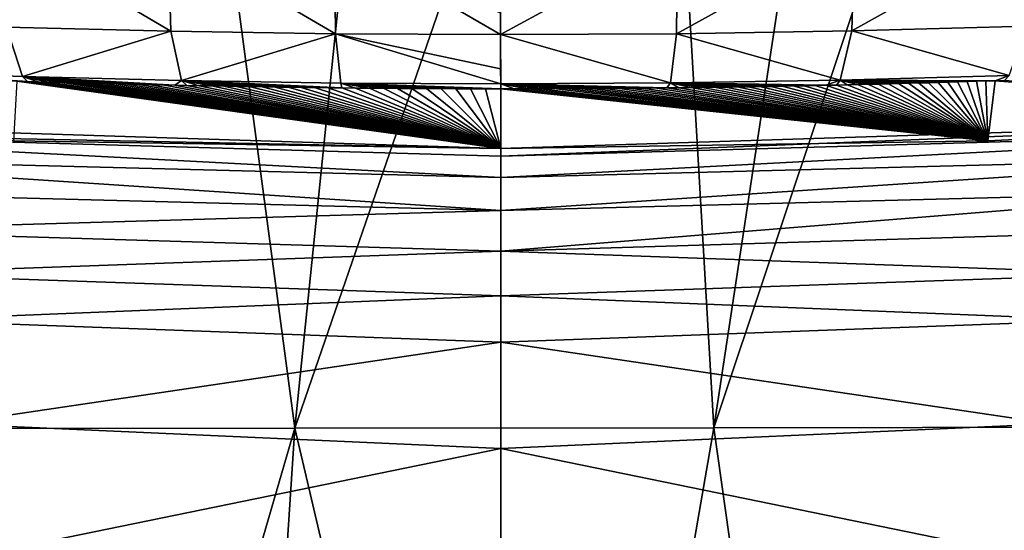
# Model space of a CAD drawing. Header units: millimetres. Extents: x -50 to 50, y 102 to 190.
# Tile 37 of 256: x -3.98 to 4.16, y 180.17 to 184.38. Entities that reach past the tile are written whole.
import ezdxf

# ---------------------------------------------------------------- set-up
doc = ezdxf.new("R2010")
doc.units = ezdxf.units.MM
doc.header["$LTSCALE"] = 65.185185
for name, color, linetype in [('63', 7, 'CONTINUOUS'), ('71', 7, 'CONTINUOUS'), ('72', 7, 'CONTINUOUS'), ('73', 7, 'CONTINUOUS'), ('74', 7, 'CONTINUOUS'), ('75', 7, 'CONTINUOUS')]:
    doc.layers.add(name, color=color, linetype=linetype)

msp = doc.modelspace()

# ---------------------------------------------------------------- linework, layer by layer
at = {"layer": '63', "color": 7, "linetype": 'CONTINUOUS'}
for points in [[(-1.7008, 181.0104, -20.676), (-5.1506, 181.0072, -20.4882), (-2.8471, 189.5811, -18.4028), (-1.7008, 181.0104, -20.676)], [(-2.8471, 189.5811, -18.4028), (-5.1506, 181.0072, -20.4882), (-4.6033, 189.5468, -18.3948), (-2.8471, 189.5811, -18.4028)], [(-0.821, 189.601, -18.4071), (-1.7008, 181.0104, -20.676), (-2.8471, 189.5811, -18.4028), (-0.821, 189.601, -18.4071)], [(1.26, 189.5985, -18.4066), (-1.7008, 181.0104, -20.676), (-0.821, 189.601, -18.4071), (1.26, 189.5985, -18.4066)], [(1.7608, 181.0136, -20.6735), (-1.7008, 181.0104, -20.676), (1.26, 189.5985, -18.4066), (1.7608, 181.0136, -20.6735)], [(3.0619, 189.5777, -18.402), (1.7608, 181.0136, -20.6735), (1.26, 189.5985, -18.4066), (3.0619, 189.5777, -18.402)], [(4.6131, 189.5467, -18.3947), (1.7608, 181.0136, -20.6735), (3.0619, 189.5777, -18.402), (4.6131, 189.5467, -18.3947)], [(5.2113, 181.0169, -20.4795), (1.7608, 181.0136, -20.6735), (4.6131, 189.5467, -18.3947), (5.2113, 181.0169, -20.4795)], [(-5.1506, 181.0072, -20.4882), (-1.7008, 181.0104, -20.676), (-4.1776, 172.5216, -22.5899), (-5.1506, 181.0072, -20.4882)], [(-4.1776, 172.5216, -22.5899), (-1.7008, 181.0104, -20.676), (-2.2594, 172.5247, -22.8586), (-4.1776, 172.5216, -22.5899)], [(-2.2594, 172.5247, -22.8586), (-1.7008, 181.0104, -20.676), (0.2897, 172.5259, -22.9643), (-2.2594, 172.5247, -22.8586)], [(-1.7008, 181.0104, -20.676), (1.7608, 181.0136, -20.6735), (0.2897, 172.5259, -22.9643), (-1.7008, 181.0104, -20.676)], [(0.2897, 172.5259, -22.9643), (1.7608, 181.0136, -20.6735), (2.9607, 172.5239, -22.7863), (0.2897, 172.5259, -22.9643)], [(1.7608, 181.0136, -20.6735), (5.2113, 181.0169, -20.4795), (2.9607, 172.5239, -22.7863), (1.7608, 181.0136, -20.6735)], [(2.9607, 172.5239, -22.7863), (5.2113, 181.0169, -20.4795), (5.1405, 172.5202, -22.3814), (2.9607, 172.5239, -22.7863)]]:
    msp.add_3dface(points, dxfattribs=at)
at = {"layer": '71', "color": 7, "linetype": 'CONTINUOUS'}
for points in [[(2.9038, 184.2912, 83.026), (4.3507, 184.3302, 82.8995), (4.3839, 185.1185, 83.7835), (2.9038, 184.2912, 83.026)], [(2.9257, 185.0804, 83.9093), (2.9038, 184.2912, 83.026), (4.3839, 185.1185, 83.7835), (2.9257, 185.0804, 83.9093)], [(-0.0011, 185.048, 84.0099), (-0.0005, 184.2604, 83.1293), (1.4622, 185.0575, 83.9858), (-0.0011, 185.048, 84.0099)], [(-0.0007, 184.4365, 83.3918), (-0.0005, 184.2604, 83.1293), (-0.0011, 185.048, 84.0099), (-0.0007, 184.4365, 83.3918)], [(-0.0005, 184.2604, 83.1293), (1.4523, 184.2679, 83.103), (1.4622, 185.0575, 83.9858), (-0.0005, 184.2604, 83.1293)], [(1.4523, 184.2679, 83.103), (2.9038, 184.2912, 83.026), (2.9257, 185.0804, 83.9093), (1.4523, 184.2679, 83.103)], [(1.4622, 185.0575, 83.9858), (1.4523, 184.2679, 83.103), (2.9257, 185.0804, 83.9093), (1.4622, 185.0575, 83.9858)], [(1.4523, 184.2679, 83.103), (2.8061, 183.8841, 81.9178), (2.9038, 184.2912, 83.026), (1.4523, 184.2679, 83.103)], [(2.8061, 183.8841, 81.9178), (4.2044, 183.9223, 81.7964), (2.9038, 184.2912, 83.026), (2.8061, 183.8841, 81.9178)], [(2.9038, 184.2912, 83.026), (4.2044, 183.9223, 81.7964), (4.3507, 184.3302, 82.8995), (2.9038, 184.2912, 83.026)], [(-0.0005, 184.2604, 83.1293), (1.4046, 183.8611, 81.9917), (1.4523, 184.2679, 83.103), (-0.0005, 184.2604, 83.1293)], [(0.0001, 183.8546, 82.0239), (1.4046, 183.8611, 81.9917), (-0.0005, 184.2604, 83.1293), (0.0001, 183.8546, 82.0239)], [(-0.0002, 183.9774, 82.5167), (0.0001, 183.8546, 82.0239), (-0.0005, 184.2604, 83.1293), (-0.0002, 183.9774, 82.5167)], [(1.4046, 183.8611, 81.9917), (2.8061, 183.8841, 81.9178), (1.4523, 184.2679, 83.103), (1.4046, 183.8611, 81.9917)], [(2.8061, 183.8841, 81.9178), (1.4046, 183.8611, 81.9917), (2.6882, 183.8419, 81.4551), (2.8061, 183.8841, 81.9178)], [(2.7762, 183.8438, 81.4493), (2.8061, 183.8841, 81.9178), (2.6882, 183.8419, 81.4551), (2.7762, 183.8438, 81.4493)], [(2.8634, 183.8458, 81.4434), (2.8061, 183.8841, 81.9178), (2.7762, 183.8438, 81.4493), (2.8634, 183.8458, 81.4434)], [(4.2044, 183.9223, 81.7964), (2.8061, 183.8841, 81.9178), (4.0889, 183.8798, 81.3419), (4.2044, 183.9223, 81.7964)], [(4.0889, 183.8798, 81.3419), (2.8061, 183.8841, 81.9178), (4.0119, 183.8774, 81.3493), (4.0889, 183.8798, 81.3419)], [(4.0119, 183.8774, 81.3493), (2.8061, 183.8841, 81.9178), (3.9342, 183.8749, 81.3567), (4.0119, 183.8774, 81.3493)], [(3.9342, 183.8749, 81.3567), (2.8061, 183.8841, 81.9178), (3.856, 183.8724, 81.364), (3.9342, 183.8749, 81.3567)], [(3.856, 183.8724, 81.364), (2.8061, 183.8841, 81.9178), (3.7771, 183.87, 81.3712), (3.856, 183.8724, 81.364)], [(3.7771, 183.87, 81.3712), (2.8061, 183.8841, 81.9178), (3.6975, 183.8677, 81.3783), (3.7771, 183.87, 81.3712)], [(3.6975, 183.8677, 81.3783), (2.8061, 183.8841, 81.9178), (3.6172, 183.8653, 81.3853), (3.6975, 183.8677, 81.3783)], [(3.6172, 183.8653, 81.3853), (2.8061, 183.8841, 81.9178), (3.5362, 183.863, 81.3921), (3.6172, 183.8653, 81.3853)], [(3.5362, 183.863, 81.3921), (2.8061, 183.8841, 81.9178), (3.4545, 183.8607, 81.3989), (3.5362, 183.863, 81.3921)], [(3.4545, 183.8607, 81.3989), (2.8061, 183.8841, 81.9178), (3.372, 183.8585, 81.4055), (3.4545, 183.8607, 81.3989)], [(3.372, 183.8585, 81.4055), (2.8061, 183.8841, 81.9178), (3.2889, 183.8562, 81.4121), (3.372, 183.8585, 81.4055)], [(3.2889, 183.8562, 81.4121), (2.8061, 183.8841, 81.9178), (3.2051, 183.8541, 81.4185), (3.2889, 183.8562, 81.4121)], [(3.2051, 183.8541, 81.4185), (2.8061, 183.8841, 81.9178), (3.1207, 183.8519, 81.4249), (3.2051, 183.8541, 81.4185)], [(3.1207, 183.8519, 81.4249), (2.8061, 183.8841, 81.9178), (3.0356, 183.8498, 81.4312), (3.1207, 183.8519, 81.4249)], [(3.0356, 183.8498, 81.4312), (2.8061, 183.8841, 81.9178), (2.9499, 183.8478, 81.4374), (3.0356, 183.8498, 81.4312)], [(2.9499, 183.8478, 81.4374), (2.8061, 183.8841, 81.9178), (2.8634, 183.8458, 81.4434), (2.9499, 183.8478, 81.4374)], [(4.1653, 183.8824, 81.3344), (4.2044, 183.9223, 81.7964), (4.0889, 183.8798, 81.3419), (4.1653, 183.8824, 81.3344)], [(0.0001, 183.8546, 82.0239), (0, 183.813, 81.5418), (0.111, 183.8131, 81.5414), (0.0001, 183.8546, 82.0239)], [(1.4046, 183.8611, 81.9917), (0.0001, 183.8546, 82.0239), (1.3734, 183.8206, 81.5191), (1.4046, 183.8611, 81.9917)], [(1.3734, 183.8206, 81.5191), (0.0001, 183.8546, 82.0239), (1.2731, 183.8195, 81.5222), (1.3734, 183.8206, 81.5191)], [(1.2731, 183.8195, 81.5222), (0.0001, 183.8546, 82.0239), (1.1719, 183.8185, 81.525), (1.2731, 183.8195, 81.5222)], [(1.1719, 183.8185, 81.525), (0.0001, 183.8546, 82.0239), (1.0698, 183.8176, 81.5276), (1.1719, 183.8185, 81.525)], [(1.0698, 183.8176, 81.5276), (0.0001, 183.8546, 82.0239), (0.9668, 183.8167, 81.53), (1.0698, 183.8176, 81.5276)], [(0.9668, 183.8167, 81.53), (0.0001, 183.8546, 82.0239), (0.8629, 183.816, 81.5322), (0.9668, 183.8167, 81.53)], [(0.8629, 183.816, 81.5322), (0.0001, 183.8546, 82.0239), (0.7582, 183.8153, 81.5341), (0.8629, 183.816, 81.5322)], [(0.7582, 183.8153, 81.5341), (0.0001, 183.8546, 82.0239), (0.6525, 183.8147, 81.5359), (0.7582, 183.8153, 81.5341)], [(0.6525, 183.8147, 81.5359), (0.0001, 183.8546, 82.0239), (0.546, 183.8142, 81.5374), (0.6525, 183.8147, 81.5359)], [(0.546, 183.8142, 81.5374), (0.0001, 183.8546, 82.0239), (0.4386, 183.8138, 81.5387), (0.546, 183.8142, 81.5374)], [(0.4386, 183.8138, 81.5387), (0.0001, 183.8546, 82.0239), (0.3302, 183.8134, 81.5398), (0.4386, 183.8138, 81.5387)], [(0.3302, 183.8134, 81.5398), (0.0001, 183.8546, 82.0239), (0.2211, 183.8132, 81.5407), (0.3302, 183.8134, 81.5398)], [(0.2211, 183.8132, 81.5407), (0.0001, 183.8546, 82.0239), (0.111, 183.8131, 81.5414), (0.2211, 183.8132, 81.5407)], [(1.4727, 183.8217, 81.5157), (1.4046, 183.8611, 81.9917), (1.3734, 183.8206, 81.5191), (1.4727, 183.8217, 81.5157)], [(2.6882, 183.8419, 81.4551), (1.4046, 183.8611, 81.9917), (2.5994, 183.84, 81.4607), (2.6882, 183.8419, 81.4551)], [(2.5994, 183.84, 81.4607), (1.4046, 183.8611, 81.9917), (2.5098, 183.8382, 81.4662), (2.5994, 183.84, 81.4607)], [(2.5098, 183.8382, 81.4662), (1.4046, 183.8611, 81.9917), (2.4194, 183.8364, 81.4715), (2.5098, 183.8382, 81.4662)], [(2.4194, 183.8364, 81.4715), (1.4046, 183.8611, 81.9917), (2.3282, 183.8347, 81.4765), (2.4194, 183.8364, 81.4715)], [(2.3282, 183.8347, 81.4765), (1.4046, 183.8611, 81.9917), (2.2362, 183.833, 81.4815), (2.3282, 183.8347, 81.4765)], [(2.2362, 183.833, 81.4815), (1.4046, 183.8611, 81.9917), (2.1435, 183.8314, 81.4863), (2.2362, 183.833, 81.4815)], [(2.1435, 183.8314, 81.4863), (1.4046, 183.8611, 81.9917), (2.0501, 183.8298, 81.491), (2.1435, 183.8314, 81.4863)], [(2.0501, 183.8298, 81.491), (1.4046, 183.8611, 81.9917), (1.956, 183.8283, 81.4956), (2.0501, 183.8298, 81.491)], [(1.956, 183.8283, 81.4956), (1.4046, 183.8611, 81.9917), (1.861, 183.8269, 81.5), (1.956, 183.8283, 81.4956)], [(1.861, 183.8269, 81.5), (1.4046, 183.8611, 81.9917), (1.7652, 183.8255, 81.5043), (1.861, 183.8269, 81.5)], [(1.7652, 183.8255, 81.5043), (1.4046, 183.8611, 81.9917), (1.6686, 183.8241, 81.5083), (1.7652, 183.8255, 81.5043)], [(1.6686, 183.8241, 81.5083), (1.4046, 183.8611, 81.9917), (1.5711, 183.8229, 81.5121), (1.6686, 183.8241, 81.5083)], [(1.5711, 183.8229, 81.5121), (1.4046, 183.8611, 81.9917), (1.4727, 183.8217, 81.5157), (1.5711, 183.8229, 81.5121)]]:
    msp.add_3dface(points, dxfattribs=at)
at = {"layer": '72', "color": 7, "linetype": 'CONTINUOUS'}
for points in [[(-4.0863, 184.3218, 82.9263), (-2.7274, 184.2875, 83.0379), (-4.1182, 185.1103, 83.8101), (-4.0863, 184.3218, 82.9263)], [(-4.1182, 185.1103, 83.8101), (-2.7274, 184.2875, 83.0379), (-2.7491, 185.0767, 83.9211), (-4.1182, 185.1103, 83.8101)], [(-2.7274, 184.2875, 83.0379), (-1.3643, 184.2669, 83.1059), (-2.7491, 185.0767, 83.9211), (-2.7274, 184.2875, 83.0379)], [(-2.7491, 185.0767, 83.9211), (-1.3643, 184.2669, 83.1059), (-1.3746, 185.0566, 83.9886), (-2.7491, 185.0767, 83.9211)], [(-0.0005, 184.2604, 83.1293), (-0.0007, 184.4365, 83.3918), (-1.3746, 185.0566, 83.9886), (-0.0005, 184.2604, 83.1293)], [(-1.3643, 184.2669, 83.1059), (-0.0005, 184.2604, 83.1293), (-1.3746, 185.0566, 83.9886), (-1.3643, 184.2669, 83.1059)], [(-5.2632, 183.9615, 81.6721), (-3.9529, 183.9143, 81.8217), (-4.0863, 184.3218, 82.9263), (-5.2632, 183.9615, 81.6721)], [(-4.0863, 184.3218, 82.9263), (-3.9529, 183.9143, 81.8217), (-2.7274, 184.2875, 83.0379), (-4.0863, 184.3218, 82.9263)], [(-3.9529, 183.9143, 81.8217), (-2.6377, 183.8805, 81.9291), (-2.7274, 184.2875, 83.0379), (-3.9529, 183.9143, 81.8217)], [(-2.7274, 184.2875, 83.0379), (-2.6377, 183.8805, 81.9291), (-1.3643, 184.2669, 83.1059), (-2.7274, 184.2875, 83.0379)], [(-2.6377, 183.8805, 81.9291), (-1.3202, 183.8602, 81.9944), (-1.3643, 184.2669, 83.1059), (-2.6377, 183.8805, 81.9291)], [(0.0001, 183.8546, 82.0239), (-0.0002, 183.9774, 82.5167), (-1.3643, 184.2669, 83.1059), (0.0001, 183.8546, 82.0239)], [(-1.3202, 183.8602, 81.9944), (0.0001, 183.8546, 82.0239), (-1.3643, 184.2669, 83.1059), (-1.3202, 183.8602, 81.9944)], [(-0.0002, 183.9774, 82.5167), (-0.0005, 184.2604, 83.1293), (-1.3643, 184.2669, 83.1059), (-0.0002, 183.9774, 82.5167)], [(-3.9996, 183.877, 81.3505), (-3.912, 183.8742, 81.3588), (-5.2632, 183.9615, 81.6721), (-3.9996, 183.877, 81.3505)], [(-5.2632, 183.9615, 81.6721), (-3.912, 183.8742, 81.3588), (-3.9529, 183.9143, 81.8217), (-5.2632, 183.9615, 81.6721)], [(-2.7929, 183.8442, 81.4482), (-2.6938, 183.842, 81.4548), (-3.9529, 183.9143, 81.8217), (-2.7929, 183.8442, 81.4482)], [(-3.9529, 183.9143, 81.8217), (-2.6938, 183.842, 81.4548), (-2.6377, 183.8805, 81.9291), (-3.9529, 183.9143, 81.8217)], [(-2.891, 183.8464, 81.4415), (-2.7929, 183.8442, 81.4482), (-3.9529, 183.9143, 81.8217), (-2.891, 183.8464, 81.4415)], [(-2.9882, 183.8487, 81.4346), (-2.891, 183.8464, 81.4415), (-3.9529, 183.9143, 81.8217), (-2.9882, 183.8487, 81.4346)], [(-3.0845, 183.851, 81.4276), (-2.9882, 183.8487, 81.4346), (-3.9529, 183.9143, 81.8217), (-3.0845, 183.851, 81.4276)], [(-3.1799, 183.8534, 81.4204), (-3.0845, 183.851, 81.4276), (-3.9529, 183.9143, 81.8217), (-3.1799, 183.8534, 81.4204)], [(-3.2744, 183.8559, 81.4132), (-3.1799, 183.8534, 81.4204), (-3.9529, 183.9143, 81.8217), (-3.2744, 183.8559, 81.4132)], [(-3.3682, 183.8584, 81.4058), (-3.2744, 183.8559, 81.4132), (-3.9529, 183.9143, 81.8217), (-3.3682, 183.8584, 81.4058)], [(-3.4611, 183.8609, 81.3984), (-3.3682, 183.8584, 81.4058), (-3.9529, 183.9143, 81.8217), (-3.4611, 183.8609, 81.3984)], [(-3.5531, 183.8635, 81.3907), (-3.4611, 183.8609, 81.3984), (-3.9529, 183.9143, 81.8217), (-3.5531, 183.8635, 81.3907)], [(-3.6441, 183.8661, 81.3829), (-3.5531, 183.8635, 81.3907), (-3.9529, 183.9143, 81.8217), (-3.6441, 183.8661, 81.3829)], [(-3.7343, 183.8688, 81.375), (-3.6441, 183.8661, 81.3829), (-3.9529, 183.9143, 81.8217), (-3.7343, 183.8688, 81.375)], [(-3.8236, 183.8715, 81.3669), (-3.7343, 183.8688, 81.375), (-3.9529, 183.9143, 81.8217), (-3.8236, 183.8715, 81.3669)], [(-3.912, 183.8742, 81.3588), (-3.8236, 183.8715, 81.3669), (-3.9529, 183.9143, 81.8217), (-3.912, 183.8742, 81.3588)], [(-2.6938, 183.842, 81.4548), (-2.5938, 183.8399, 81.4611), (-2.6377, 183.8805, 81.9291), (-2.6938, 183.842, 81.4548)], [(-1.4266, 183.8211, 81.5173), (-1.3141, 183.8199, 81.5209), (-2.6377, 183.8805, 81.9291), (-1.4266, 183.8211, 81.5173)], [(-2.6377, 183.8805, 81.9291), (-1.3141, 183.8199, 81.5209), (-1.3202, 183.8602, 81.9944), (-2.6377, 183.8805, 81.9291)], [(-1.538, 183.8225, 81.5133), (-1.4266, 183.8211, 81.5173), (-2.6377, 183.8805, 81.9291), (-1.538, 183.8225, 81.5133)], [(-1.6482, 183.8239, 81.5091), (-1.538, 183.8225, 81.5133), (-2.6377, 183.8805, 81.9291), (-1.6482, 183.8239, 81.5091)], [(-1.7573, 183.8254, 81.5046), (-1.6482, 183.8239, 81.5091), (-2.6377, 183.8805, 81.9291), (-1.7573, 183.8254, 81.5046)], [(-1.8653, 183.8269, 81.4998), (-1.7573, 183.8254, 81.5046), (-2.6377, 183.8805, 81.9291), (-1.8653, 183.8269, 81.4998)], [(-1.9723, 183.8286, 81.4948), (-1.8653, 183.8269, 81.4998), (-2.6377, 183.8805, 81.9291), (-1.9723, 183.8286, 81.4948)], [(-2.0782, 183.8303, 81.4897), (-1.9723, 183.8286, 81.4948), (-2.6377, 183.8805, 81.9291), (-2.0782, 183.8303, 81.4897)], [(-2.1833, 183.8321, 81.4843), (-2.0782, 183.8303, 81.4897), (-2.6377, 183.8805, 81.9291), (-2.1833, 183.8321, 81.4843)], [(-2.2873, 183.8339, 81.4788), (-2.1833, 183.8321, 81.4843), (-2.6377, 183.8805, 81.9291), (-2.2873, 183.8339, 81.4788)], [(-2.3905, 183.8359, 81.4731), (-2.2873, 183.8339, 81.4788), (-2.6377, 183.8805, 81.9291), (-2.3905, 183.8359, 81.4731)], [(-2.4927, 183.8378, 81.4672), (-2.3905, 183.8359, 81.4731), (-2.6377, 183.8805, 81.9291), (-2.4927, 183.8378, 81.4672)], [(-2.5938, 183.8399, 81.4611), (-2.4927, 183.8378, 81.4672), (-2.6377, 183.8805, 81.9291), (-2.5938, 183.8399, 81.4611)], [(0, 183.813, 81.5418), (0.0001, 183.8546, 82.0239), (-1.3202, 183.8602, 81.9944), (0, 183.813, 81.5418)], [(-0.1251, 183.8131, 81.5413), (0, 183.813, 81.5418), (-1.3202, 183.8602, 81.9944), (-0.1251, 183.8131, 81.5413)], [(-0.249, 183.8133, 81.5405), (-0.1251, 183.8131, 81.5413), (-1.3202, 183.8602, 81.9944), (-0.249, 183.8133, 81.5405)], [(-0.3719, 183.8136, 81.5394), (-0.249, 183.8133, 81.5405), (-1.3202, 183.8602, 81.9944), (-0.3719, 183.8136, 81.5394)], [(-0.4936, 183.814, 81.5381), (-0.3719, 183.8136, 81.5394), (-1.3202, 183.8602, 81.9944), (-0.4936, 183.814, 81.5381)], [(-0.6142, 183.8145, 81.5365), (-0.4936, 183.814, 81.5381), (-1.3202, 183.8602, 81.9944), (-0.6142, 183.8145, 81.5365)], [(-0.7337, 183.8152, 81.5346), (-0.6142, 183.8145, 81.5365), (-1.3202, 183.8602, 81.9944), (-0.7337, 183.8152, 81.5346)], [(-0.852, 183.8159, 81.5324), (-0.7337, 183.8152, 81.5346), (-1.3202, 183.8602, 81.9944), (-0.852, 183.8159, 81.5324)], [(-0.9692, 183.8168, 81.53), (-0.852, 183.8159, 81.5324), (-1.3202, 183.8602, 81.9944), (-0.9692, 183.8168, 81.53)], [(-1.0853, 183.8177, 81.5272), (-0.9692, 183.8168, 81.53), (-1.3202, 183.8602, 81.9944), (-1.0853, 183.8177, 81.5272)], [(-1.2003, 183.8188, 81.5242), (-1.0853, 183.8177, 81.5272), (-1.3202, 183.8602, 81.9944), (-1.2003, 183.8188, 81.5242)], [(-1.3141, 183.8199, 81.5209), (-1.2003, 183.8188, 81.5242), (-1.3202, 183.8602, 81.9944), (-1.3141, 183.8199, 81.5209)]]:
    msp.add_3dface(points, dxfattribs=at)
at = {"layer": '73', "color": 7, "linetype": 'CONTINUOUS'}
for points in [[(4.0889, 183.8798, 81.3419), (4.0119, 183.8774, 81.3493), (4.0271, 183.383, 26.0492), (4.0889, 183.8798, 81.3419)], [(8.024, 183.5755, 25.4521), (4.0889, 183.8798, 81.3419), (4.0271, 183.383, 26.0492), (8.024, 183.5755, 25.4521)], [(4.1653, 183.8824, 81.3344), (4.0889, 183.8798, 81.3419), (8.024, 183.5755, 25.4521), (4.1653, 183.8824, 81.3344)], [(0, 183.3182, 26.2485), (-3.9996, 183.877, 81.3505), (-4.0271, 183.383, 26.0492), (0, 183.3182, 26.2485)], [(-3.912, 183.8742, 81.3588), (-3.9996, 183.877, 81.3505), (0, 183.3182, 26.2485), (-3.912, 183.8742, 81.3588)], [(-3.8236, 183.8715, 81.3669), (-3.912, 183.8742, 81.3588), (0, 183.3182, 26.2485), (-3.8236, 183.8715, 81.3669)], [(-3.7343, 183.8688, 81.375), (-3.8236, 183.8715, 81.3669), (0, 183.3182, 26.2485), (-3.7343, 183.8688, 81.375)], [(-3.6441, 183.8661, 81.3829), (-3.7343, 183.8688, 81.375), (0, 183.3182, 26.2485), (-3.6441, 183.8661, 81.3829)], [(-3.5531, 183.8635, 81.3907), (-3.6441, 183.8661, 81.3829), (0, 183.3182, 26.2485), (-3.5531, 183.8635, 81.3907)], [(-3.4611, 183.8609, 81.3984), (-3.5531, 183.8635, 81.3907), (0, 183.3182, 26.2485), (-3.4611, 183.8609, 81.3984)], [(-3.3682, 183.8584, 81.4058), (-3.4611, 183.8609, 81.3984), (0, 183.3182, 26.2485), (-3.3682, 183.8584, 81.4058)], [(-3.2744, 183.8559, 81.4132), (-3.3682, 183.8584, 81.4058), (0, 183.3182, 26.2485), (-3.2744, 183.8559, 81.4132)], [(-3.1799, 183.8534, 81.4204), (-3.2744, 183.8559, 81.4132), (0, 183.3182, 26.2485), (-3.1799, 183.8534, 81.4204)], [(-3.0845, 183.851, 81.4276), (-3.1799, 183.8534, 81.4204), (0, 183.3182, 26.2485), (-3.0845, 183.851, 81.4276)], [(-2.9882, 183.8487, 81.4346), (-3.0845, 183.851, 81.4276), (0, 183.3182, 26.2485), (-2.9882, 183.8487, 81.4346)], [(-2.891, 183.8464, 81.4415), (-2.9882, 183.8487, 81.4346), (0, 183.3182, 26.2485), (-2.891, 183.8464, 81.4415)], [(-2.7929, 183.8442, 81.4482), (-2.891, 183.8464, 81.4415), (0, 183.3182, 26.2485), (-2.7929, 183.8442, 81.4482)], [(-2.6938, 183.842, 81.4548), (-2.7929, 183.8442, 81.4482), (0, 183.3182, 26.2485), (-2.6938, 183.842, 81.4548)], [(-2.5938, 183.8399, 81.4611), (-2.6938, 183.842, 81.4548), (0, 183.3182, 26.2485), (-2.5938, 183.8399, 81.4611)], [(-2.4927, 183.8378, 81.4672), (-2.5938, 183.8399, 81.4611), (0, 183.3182, 26.2485), (-2.4927, 183.8378, 81.4672)], [(-2.3905, 183.8359, 81.4731), (-2.4927, 183.8378, 81.4672), (0, 183.3182, 26.2485), (-2.3905, 183.8359, 81.4731)], [(-2.2873, 183.8339, 81.4788), (-2.3905, 183.8359, 81.4731), (0, 183.3182, 26.2485), (-2.2873, 183.8339, 81.4788)], [(-2.1833, 183.8321, 81.4843), (-2.2873, 183.8339, 81.4788), (0, 183.3182, 26.2485), (-2.1833, 183.8321, 81.4843)], [(-2.0782, 183.8303, 81.4897), (-2.1833, 183.8321, 81.4843), (0, 183.3182, 26.2485), (-2.0782, 183.8303, 81.4897)], [(-1.9723, 183.8286, 81.4948), (-2.0782, 183.8303, 81.4897), (0, 183.3182, 26.2485), (-1.9723, 183.8286, 81.4948)], [(-1.8653, 183.8269, 81.4998), (-1.9723, 183.8286, 81.4948), (0, 183.3182, 26.2485), (-1.8653, 183.8269, 81.4998)], [(-1.7573, 183.8254, 81.5046), (-1.8653, 183.8269, 81.4998), (0, 183.3182, 26.2485), (-1.7573, 183.8254, 81.5046)], [(-1.6482, 183.8239, 81.5091), (-1.7573, 183.8254, 81.5046), (0, 183.3182, 26.2485), (-1.6482, 183.8239, 81.5091)], [(-1.538, 183.8225, 81.5133), (-1.6482, 183.8239, 81.5091), (0, 183.3182, 26.2485), (-1.538, 183.8225, 81.5133)], [(-1.4266, 183.8211, 81.5173), (-1.538, 183.8225, 81.5133), (0, 183.3182, 26.2485), (-1.4266, 183.8211, 81.5173)], [(-1.3141, 183.8199, 81.5209), (-1.4266, 183.8211, 81.5173), (0, 183.3182, 26.2485), (-1.3141, 183.8199, 81.5209)], [(-1.2003, 183.8188, 81.5242), (-1.3141, 183.8199, 81.5209), (0, 183.3182, 26.2485), (-1.2003, 183.8188, 81.5242)], [(-1.0853, 183.8177, 81.5272), (-1.2003, 183.8188, 81.5242), (0, 183.3182, 26.2485), (-1.0853, 183.8177, 81.5272)], [(-0.9692, 183.8168, 81.53), (-1.0853, 183.8177, 81.5272), (0, 183.3182, 26.2485), (-0.9692, 183.8168, 81.53)], [(-0.852, 183.8159, 81.5324), (-0.9692, 183.8168, 81.53), (0, 183.3182, 26.2485), (-0.852, 183.8159, 81.5324)], [(-0.7337, 183.8152, 81.5346), (-0.852, 183.8159, 81.5324), (0, 183.3182, 26.2485), (-0.7337, 183.8152, 81.5346)], [(-0.6142, 183.8145, 81.5365), (-0.7337, 183.8152, 81.5346), (0, 183.3182, 26.2485), (-0.6142, 183.8145, 81.5365)], [(-0.4936, 183.814, 81.5381), (-0.6142, 183.8145, 81.5365), (0, 183.3182, 26.2485), (-0.4936, 183.814, 81.5381)], [(-0.3719, 183.8136, 81.5394), (-0.4936, 183.814, 81.5381), (0, 183.3182, 26.2485), (-0.3719, 183.8136, 81.5394)], [(-0.249, 183.8133, 81.5405), (-0.3719, 183.8136, 81.5394), (0, 183.3182, 26.2485), (-0.249, 183.8133, 81.5405)], [(-0.1251, 183.8131, 81.5413), (-0.249, 183.8133, 81.5405), (0, 183.3182, 26.2485), (-0.1251, 183.8131, 81.5413)], [(0, 183.813, 81.5418), (-0.1251, 183.8131, 81.5413), (0, 183.3182, 26.2485), (0, 183.813, 81.5418)], [(0.111, 183.8131, 81.5414), (0, 183.813, 81.5418), (4.0271, 183.383, 26.0492), (0.111, 183.8131, 81.5414)], [(4.0271, 183.383, 26.0492), (0, 183.813, 81.5418), (0, 183.3182, 26.2485), (4.0271, 183.383, 26.0492)], [(0.2211, 183.8132, 81.5407), (0.111, 183.8131, 81.5414), (4.0271, 183.383, 26.0492), (0.2211, 183.8132, 81.5407)], [(0.3302, 183.8134, 81.5398), (0.2211, 183.8132, 81.5407), (4.0271, 183.383, 26.0492), (0.3302, 183.8134, 81.5398)], [(0.4386, 183.8138, 81.5387), (0.3302, 183.8134, 81.5398), (4.0271, 183.383, 26.0492), (0.4386, 183.8138, 81.5387)], [(0.546, 183.8142, 81.5374), (0.4386, 183.8138, 81.5387), (4.0271, 183.383, 26.0492), (0.546, 183.8142, 81.5374)], [(0.6525, 183.8147, 81.5359), (0.546, 183.8142, 81.5374), (4.0271, 183.383, 26.0492), (0.6525, 183.8147, 81.5359)], [(0.7582, 183.8153, 81.5341), (0.6525, 183.8147, 81.5359), (4.0271, 183.383, 26.0492), (0.7582, 183.8153, 81.5341)], [(0.8629, 183.816, 81.5322), (0.7582, 183.8153, 81.5341), (4.0271, 183.383, 26.0492), (0.8629, 183.816, 81.5322)], [(0.9668, 183.8167, 81.53), (0.8629, 183.816, 81.5322), (4.0271, 183.383, 26.0492), (0.9668, 183.8167, 81.53)], [(1.0698, 183.8176, 81.5276), (0.9668, 183.8167, 81.53), (4.0271, 183.383, 26.0492), (1.0698, 183.8176, 81.5276)], [(1.1719, 183.8185, 81.525), (1.0698, 183.8176, 81.5276), (4.0271, 183.383, 26.0492), (1.1719, 183.8185, 81.525)], [(1.2731, 183.8195, 81.5222), (1.1719, 183.8185, 81.525), (4.0271, 183.383, 26.0492), (1.2731, 183.8195, 81.5222)], [(1.3734, 183.8206, 81.5191), (1.2731, 183.8195, 81.5222), (4.0271, 183.383, 26.0492), (1.3734, 183.8206, 81.5191)], [(1.4727, 183.8217, 81.5157), (1.3734, 183.8206, 81.5191), (4.0271, 183.383, 26.0492), (1.4727, 183.8217, 81.5157)], [(1.5711, 183.8229, 81.5121), (1.4727, 183.8217, 81.5157), (4.0271, 183.383, 26.0492), (1.5711, 183.8229, 81.5121)], [(1.6686, 183.8241, 81.5083), (1.5711, 183.8229, 81.5121), (4.0271, 183.383, 26.0492), (1.6686, 183.8241, 81.5083)], [(1.7652, 183.8255, 81.5043), (1.6686, 183.8241, 81.5083), (4.0271, 183.383, 26.0492), (1.7652, 183.8255, 81.5043)], [(1.861, 183.8269, 81.5), (1.7652, 183.8255, 81.5043), (4.0271, 183.383, 26.0492), (1.861, 183.8269, 81.5)], [(1.956, 183.8283, 81.4956), (1.861, 183.8269, 81.5), (4.0271, 183.383, 26.0492), (1.956, 183.8283, 81.4956)], [(2.0501, 183.8298, 81.491), (1.956, 183.8283, 81.4956), (4.0271, 183.383, 26.0492), (2.0501, 183.8298, 81.491)], [(2.1435, 183.8314, 81.4863), (2.0501, 183.8298, 81.491), (4.0271, 183.383, 26.0492), (2.1435, 183.8314, 81.4863)], [(2.2362, 183.833, 81.4815), (2.1435, 183.8314, 81.4863), (4.0271, 183.383, 26.0492), (2.2362, 183.833, 81.4815)], [(2.3282, 183.8347, 81.4765), (2.2362, 183.833, 81.4815), (4.0271, 183.383, 26.0492), (2.3282, 183.8347, 81.4765)], [(2.4194, 183.8364, 81.4715), (2.3282, 183.8347, 81.4765), (4.0271, 183.383, 26.0492), (2.4194, 183.8364, 81.4715)], [(2.5098, 183.8382, 81.4662), (2.4194, 183.8364, 81.4715), (4.0271, 183.383, 26.0492), (2.5098, 183.8382, 81.4662)], [(2.5994, 183.84, 81.4607), (2.5098, 183.8382, 81.4662), (4.0271, 183.383, 26.0492), (2.5994, 183.84, 81.4607)], [(2.6882, 183.8419, 81.4551), (2.5994, 183.84, 81.4607), (4.0271, 183.383, 26.0492), (2.6882, 183.8419, 81.4551)], [(2.7762, 183.8438, 81.4493), (2.6882, 183.8419, 81.4551), (4.0271, 183.383, 26.0492), (2.7762, 183.8438, 81.4493)], [(2.8634, 183.8458, 81.4434), (2.7762, 183.8438, 81.4493), (4.0271, 183.383, 26.0492), (2.8634, 183.8458, 81.4434)], [(2.9499, 183.8478, 81.4374), (2.8634, 183.8458, 81.4434), (4.0271, 183.383, 26.0492), (2.9499, 183.8478, 81.4374)], [(3.0356, 183.8498, 81.4312), (2.9499, 183.8478, 81.4374), (4.0271, 183.383, 26.0492), (3.0356, 183.8498, 81.4312)], [(3.1207, 183.8519, 81.4249), (3.0356, 183.8498, 81.4312), (4.0271, 183.383, 26.0492), (3.1207, 183.8519, 81.4249)], [(3.2051, 183.8541, 81.4185), (3.1207, 183.8519, 81.4249), (4.0271, 183.383, 26.0492), (3.2051, 183.8541, 81.4185)], [(3.2889, 183.8562, 81.4121), (3.2051, 183.8541, 81.4185), (4.0271, 183.383, 26.0492), (3.2889, 183.8562, 81.4121)], [(3.372, 183.8585, 81.4055), (3.2889, 183.8562, 81.4121), (4.0271, 183.383, 26.0492), (3.372, 183.8585, 81.4055)], [(3.4545, 183.8607, 81.3989), (3.372, 183.8585, 81.4055), (4.0271, 183.383, 26.0492), (3.4545, 183.8607, 81.3989)], [(3.5362, 183.863, 81.3921), (3.4545, 183.8607, 81.3989), (4.0271, 183.383, 26.0492), (3.5362, 183.863, 81.3921)], [(3.6172, 183.8653, 81.3853), (3.5362, 183.863, 81.3921), (4.0271, 183.383, 26.0492), (3.6172, 183.8653, 81.3853)], [(3.6975, 183.8677, 81.3783), (3.6172, 183.8653, 81.3853), (4.0271, 183.383, 26.0492), (3.6975, 183.8677, 81.3783)], [(3.7771, 183.87, 81.3712), (3.6975, 183.8677, 81.3783), (4.0271, 183.383, 26.0492), (3.7771, 183.87, 81.3712)], [(3.856, 183.8724, 81.364), (3.7771, 183.87, 81.3712), (4.0271, 183.383, 26.0492), (3.856, 183.8724, 81.364)], [(3.9342, 183.8749, 81.3567), (3.856, 183.8724, 81.364), (4.0271, 183.383, 26.0492), (3.9342, 183.8749, 81.3567)], [(4.0119, 183.8774, 81.3493), (3.9342, 183.8749, 81.3567), (4.0271, 183.383, 26.0492), (4.0119, 183.8774, 81.3493)]]:
    msp.add_3dface(points, dxfattribs=at)
at = {"layer": '74', "color": 7, "linetype": 'CONTINUOUS'}
for points in [[(8.024, 183.5755, 25.4521), (4.0271, 183.383, 26.0492), (0, 183.3182, 26.2485), (8.024, 183.5755, 25.4521)], [(8.024, 183.5755, 25.4521), (0, 183.3182, 26.2485), (0, 183.2563, 25.4694), (8.024, 183.5755, 25.4521)], [(7.3917, 183.4688, 24.6839), (8.024, 183.5755, 25.4521), (0, 183.2563, 25.4694), (7.3917, 183.4688, 24.6839)], [(6.7336, 183.2538, 23.9468), (7.3917, 183.4688, 24.6839), (0, 183.081, 24.7054), (6.7336, 183.2538, 23.9468)], [(0, 183.081, 24.7054), (7.3917, 183.4688, 24.6839), (0, 183.2563, 25.4694), (0, 183.081, 24.7054)], [(6.1409, 182.9663, 23.3057), (6.7336, 183.2538, 23.9468), (0, 182.8069, 23.9866), (6.1409, 182.9663, 23.3057)], [(0, 182.8069, 23.9866), (6.7336, 183.2538, 23.9468), (0, 183.081, 24.7054), (0, 182.8069, 23.9866)], [(5.6528, 182.6417, 22.7798), (6.1409, 182.9663, 23.3057), (0, 182.4709, 23.3377), (5.6528, 182.6417, 22.7798)], [(0, 182.4709, 23.3377), (6.1409, 182.9663, 23.3057), (0, 182.8069, 23.9866), (0, 182.4709, 23.3377)], [(5.2576, 182.2848, 22.3509), (5.6528, 182.6417, 22.7798), (0, 182.4709, 23.3377), (5.2576, 182.2848, 22.3509)], [(0, 182.1037, 22.808), (5.2576, 182.2848, 22.3509), (0, 182.4709, 23.3377), (0, 182.1037, 22.808)], [(4.9498, 181.9007, 22.0119), (5.2576, 182.2848, 22.3509), (0, 182.1037, 22.808), (4.9498, 181.9007, 22.0119)], [(0, 181.7188, 22.4037), (4.9498, 181.9007, 22.0119), (0, 182.1037, 22.808), (0, 181.7188, 22.4037)], [(4.5551, 181.0455, 21.5595), (4.9498, 181.9007, 22.0119), (0, 181.7188, 22.4037), (4.5551, 181.0455, 21.5595)], [(0, 180.8414, 21.849), (4.5551, 181.0455, 21.5595), (0, 181.7188, 22.4037), (0, 180.8414, 21.849)], [(4.3708, 179.9464, 21.3346), (4.5551, 181.0455, 21.5595), (0, 180.8414, 21.849), (4.3708, 179.9464, 21.3346)], [(0, 179.765, 21.5896), (4.3708, 179.9464, 21.3346), (0, 180.8414, 21.849), (0, 179.765, 21.5896)]]:
    msp.add_3dface(points, dxfattribs=at)
at = {"layer": '75', "color": 7, "linetype": 'CONTINUOUS'}
for points in [[(0, 183.3182, 26.2485), (-4.0271, 183.383, 26.0492), (-8.024, 183.5755, 25.4521), (0, 183.3182, 26.2485)], [(0, 183.3182, 26.2485), (-8.024, 183.5755, 25.4521), (-7.3919, 183.4688, 24.6841), (0, 183.3182, 26.2485)], [(0, 183.2563, 25.4694), (0, 183.3182, 26.2485), (-7.3919, 183.4688, 24.6841), (0, 183.2563, 25.4694)], [(0, 183.081, 24.7054), (0, 183.2563, 25.4694), (-7.3919, 183.4688, 24.6841), (0, 183.081, 24.7054)], [(-6.7338, 183.2538, 23.947), (0, 183.081, 24.7054), (-7.3919, 183.4688, 24.6841), (-6.7338, 183.2538, 23.947)], [(0, 182.8069, 23.9866), (0, 183.081, 24.7054), (-6.7338, 183.2538, 23.947), (0, 182.8069, 23.9866)], [(-6.1411, 182.9664, 23.3058), (0, 182.8069, 23.9866), (-6.7338, 183.2538, 23.947), (-6.1411, 182.9664, 23.3058)], [(-5.6529, 182.6418, 22.7799), (0, 182.8069, 23.9866), (-6.1411, 182.9664, 23.3058), (-5.6529, 182.6418, 22.7799)], [(0, 182.4709, 23.3377), (0, 182.8069, 23.9866), (-5.6529, 182.6418, 22.7799), (0, 182.4709, 23.3377)], [(-5.2577, 182.2849, 22.3509), (0, 182.4709, 23.3377), (-5.6529, 182.6418, 22.7799), (-5.2577, 182.2849, 22.3509)], [(0, 182.1037, 22.808), (0, 182.4709, 23.3377), (-5.2577, 182.2849, 22.3509), (0, 182.1037, 22.808)], [(-4.9498, 181.9008, 22.0119), (0, 182.1037, 22.808), (-5.2577, 182.2849, 22.3509), (-4.9498, 181.9008, 22.0119)], [(0, 181.7188, 22.4037), (0, 182.1037, 22.808), (-4.9498, 181.9008, 22.0119), (0, 181.7188, 22.4037)], [(-4.5551, 181.0453, 21.5594), (0, 181.7188, 22.4037), (-4.9498, 181.9008, 22.0119), (-4.5551, 181.0453, 21.5594)], [(0, 180.8414, 21.849), (0, 181.7188, 22.4037), (-4.5551, 181.0453, 21.5594), (0, 180.8414, 21.849)], [(-4.3708, 179.946, 21.3346), (0, 180.8414, 21.849), (-4.5551, 181.0453, 21.5594), (-4.3708, 179.946, 21.3346)], [(0, 179.765, 21.5896), (0, 180.8414, 21.849), (-4.3708, 179.946, 21.3346), (0, 179.765, 21.5896)]]:
    msp.add_3dface(points, dxfattribs=at)

doc.saveas('drawing.dxf')
